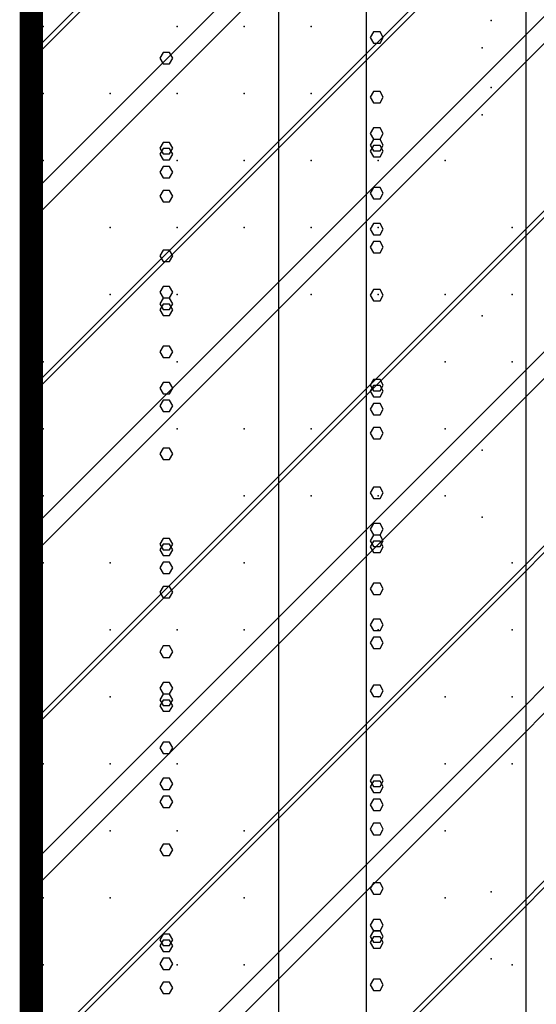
# Model space of a CAD drawing. Extents: x -2 to 113, y -136 to 16.
# Tile 48 of 256: x 49.73 to 52, y -115.08 to -110.76. Entities that reach past the tile are written whole.
import ezdxf

# ---------------------------------------------------------------- set-up
doc = ezdxf.new("R2010")
doc.units = 0
doc.header["$MEASUREMENT"] = 0
doc.linetypes.add('SOLID', pattern=[0])
doc.layers.get('0').update_dxf_attribs({"linetype": 'SOLID'})
for name, color, linetype in [('1', 7, 'SOLID'), ('10', 7, 'SOLID'), ('11', 7, 'SOLID'), ('12', 7, 'SOLID'), ('13', 7, 'SOLID'), ('14', 7, 'SOLID'), ('15', 7, 'SOLID'), ('16', 7, 'SOLID'), ('17', 7, 'SOLID'), ('18', 7, 'SOLID'), ('19', 7, 'SOLID'), ('2', 7, 'SOLID'), ('20', 7, 'SOLID'), ('21', 7, 'SOLID'), ('22', 7, 'SOLID'), ('23', 7, 'SOLID'), ('24', 7, 'SOLID'), ('25', 7, 'SOLID'), ('26', 7, 'SOLID'), ('27', 7, 'SOLID'), ('28', 7, 'SOLID'), ('29', 7, 'SOLID'), ('3', 7, 'SOLID'), ('30', 7, 'SOLID'), ('31', 7, 'SOLID'), ('32', 7, 'SOLID'), ('33', 7, 'SOLID'), ('34', 7, 'SOLID'), ('35', 7, 'SOLID'), ('36', 7, 'SOLID'), ('37', 7, 'SOLID'), ('38', 7, 'SOLID'), ('39', 7, 'SOLID'), ('4', 7, 'SOLID'), ('40', 7, 'SOLID'), ('41', 7, 'SOLID'), ('42', 7, 'SOLID'), ('43', 7, 'SOLID'), ('44', 7, 'SOLID'), ('45', 7, 'SOLID'), ('46', 7, 'SOLID'), ('47', 7, 'SOLID'), ('48', 7, 'SOLID'), ('49', 7, 'SOLID'), ('5', 7, 'SOLID'), ('50', 7, 'SOLID'), ('51', 7, 'SOLID'), ('52', 7, 'SOLID'), ('53', 7, 'SOLID'), ('54', 7, 'SOLID'), ('55', 7, 'SOLID'), ('56', 7, 'SOLID'), ('57', 7, 'SOLID'), ('58', 7, 'SOLID'), ('59', 7, 'SOLID'), ('6', 7, 'SOLID'), ('60', 7, 'SOLID'), ('61', 7, 'SOLID'), ('62', 7, 'SOLID'), ('63', 7, 'SOLID'), ('64', 7, 'SOLID'), ('65', 7, 'SOLID'), ('66', 7, 'SOLID'), ('67', 7, 'SOLID'), ('68', 7, 'SOLID'), ('7', 7, 'SOLID'), ('8', 7, 'SOLID'), ('9', 7, 'SOLID')]:
    doc.layers.add(name, color=color, linetype=linetype)

msp = doc.modelspace()

# ---------------------------------------------------------------- linework, layer by layer
at = {"color": 7, "linetype": 'SOLID', "const_width": 0.1029}
msp.add_lwpolyline([(49.7825, -13.1385), (49.7825, -125.6385)], dxfattribs=at)
at = {"layer": '1', "color": 7, "linetype": 'SOLID', "const_width": 0.1029}
msp.add_lwpolyline([(49.7825, -13.1385), (49.7825, -125.6385)], dxfattribs=at)
at = {"layer": '10', "color": 7, "linetype": 'SOLID', "const_width": 0.1029}
msp.add_lwpolyline([(49.7825, -13.1385), (49.7825, -125.6385)], dxfattribs=at)
at = {"layer": '10', "color": 7, "linetype": 'SOLID'}
for points in [[(50.8681, -125.6385), (50.8681, -90.6385)], [(51.9536, -125.6385), (51.9536, -90.6385)], [(51.3272, -111.0947), (51.3127, -111.0698), (51.2838, -111.0698), (51.2693, -111.0947), (51.2838, -111.1196), (51.3127, -111.1196), (51.3272, -111.0947)], [(50.4037, -111.7918), (50.3892, -111.7669), (50.3603, -111.7669), (50.3458, -111.7918), (50.3603, -111.8167), (50.3892, -111.8167), (50.4037, -111.7918)], [(51.3272, -112.8317), (51.3127, -112.8068), (51.2838, -112.8068), (51.2693, -112.8317), (51.2838, -112.8566), (51.3127, -112.8566), (51.3272, -112.8317)], [(50.4037, -113.5287), (50.3892, -113.5038), (50.3603, -113.5038), (50.3458, -113.5287), (50.3603, -113.5536), (50.3892, -113.5536), (50.4037, -113.5287)], [(51.3272, -114.5686), (51.3127, -114.5437), (51.2838, -114.5437), (51.2693, -114.5686), (51.2838, -114.5935), (51.3127, -114.5935), (51.3272, -114.5686)]]:
    msp.add_lwpolyline(points, dxfattribs=at)
at = {"layer": '11', "color": 7, "linetype": 'SOLID', "const_width": 0.1029}
msp.add_lwpolyline([(49.7825, -13.1385), (49.7825, -125.6385)], dxfattribs=at)
at = {"layer": '12', "color": 7, "linetype": 'SOLID', "const_width": 0.1029}
msp.add_lwpolyline([(49.7825, -13.1385), (49.7825, -125.6385)], dxfattribs=at)
at = {"layer": '12', "color": 7, "linetype": 'SOLID'}
for points in [[(50.8681, -125.6385), (50.8681, -74.1385)], [(51.9536, -125.6385), (51.9536, -74.1385)], [(50.4037, -110.9241), (50.3892, -110.8992), (50.3603, -110.8992), (50.3458, -110.9241), (50.3603, -110.949), (50.3892, -110.949), (50.4037, -110.9241)], [(51.3272, -111.9639), (51.3127, -111.939), (51.2838, -111.939), (51.2693, -111.9639), (51.2838, -111.9888), (51.3127, -111.9888), (51.3272, -111.9639)], [(50.4037, -112.661), (50.3892, -112.6361), (50.3603, -112.6361), (50.3458, -112.661), (50.3603, -112.6859), (50.3892, -112.6859), (50.4037, -112.661)], [(51.3272, -113.7008), (51.3127, -113.6759), (51.2838, -113.6759), (51.2693, -113.7008), (51.2838, -113.7257), (51.3127, -113.7257), (51.3272, -113.7008)], [(50.4037, -114.3979), (50.3892, -114.373), (50.3603, -114.373), (50.3458, -114.3979), (50.3603, -114.4228), (50.3892, -114.4228), (50.4037, -114.3979)]]:
    msp.add_lwpolyline(points, dxfattribs=at)
at = {"layer": '13', "color": 7, "linetype": 'SOLID', "const_width": 0.1029}
msp.add_lwpolyline([(49.7825, -13.1385), (49.7825, -125.6385)], dxfattribs=at)
at = {"layer": '14', "color": 7, "linetype": 'SOLID', "const_width": 0.1029}
msp.add_lwpolyline([(49.7825, -13.1385), (49.7825, -125.6385)], dxfattribs=at)
at = {"layer": '14', "color": 7, "linetype": 'SOLID'}
for points in [[(50.8681, -125.6385), (50.8681, -74.1385)], [(51.9536, -125.6385), (51.9536, -74.1385)], [(50.4037, -110.9241), (50.3892, -110.8992), (50.3603, -110.8992), (50.3458, -110.9241), (50.3603, -110.949), (50.3892, -110.949), (50.4037, -110.9241)], [(51.3272, -111.9639), (51.3127, -111.939), (51.2838, -111.939), (51.2693, -111.9639), (51.2838, -111.9888), (51.3127, -111.9888), (51.3272, -111.9639)], [(50.4037, -112.661), (50.3892, -112.6361), (50.3603, -112.6361), (50.3458, -112.661), (50.3603, -112.6859), (50.3892, -112.6859), (50.4037, -112.661)], [(51.3272, -113.7008), (51.3127, -113.6759), (51.2838, -113.6759), (51.2693, -113.7008), (51.2838, -113.7257), (51.3127, -113.7257), (51.3272, -113.7008)], [(50.4037, -114.3979), (50.3892, -114.373), (50.3603, -114.373), (50.3458, -114.3979), (50.3603, -114.4228), (50.3892, -114.4228), (50.4037, -114.3979)]]:
    msp.add_lwpolyline(points, dxfattribs=at)
at = {"layer": '15', "color": 7, "linetype": 'SOLID', "const_width": 0.1029}
msp.add_lwpolyline([(49.7825, -13.1385), (49.7825, -125.6385)], dxfattribs=at)
at = {"layer": '16', "color": 7, "linetype": 'SOLID', "const_width": 0.1029}
msp.add_lwpolyline([(49.7825, -13.1385), (49.7825, -125.6385)], dxfattribs=at)
at = {"layer": '16', "color": 7, "linetype": 'SOLID'}
for points in [[(50.8681, -125.6385), (50.8681, -68.6385)], [(51.9536, -125.6385), (51.9536, -68.6385)], [(51.3272, -111.6746), (51.3127, -111.6497), (51.2838, -111.6497), (51.2693, -111.6746), (51.2838, -111.6995), (51.3127, -111.6995), (51.3272, -111.6746)], [(50.4037, -112.3717), (50.3892, -112.3468), (50.3603, -112.3468), (50.3458, -112.3717), (50.3603, -112.3966), (50.3892, -112.3966), (50.4037, -112.3717)], [(51.3272, -113.4116), (51.3127, -113.3867), (51.2838, -113.3867), (51.2693, -113.4116), (51.2838, -113.4364), (51.3127, -113.4364), (51.3272, -113.4116)], [(50.4037, -114.1086), (50.3892, -114.0837), (50.3603, -114.0837), (50.3458, -114.1086), (50.3603, -114.1335), (50.3892, -114.1335), (50.4037, -114.1086)]]:
    msp.add_lwpolyline(points, dxfattribs=at)
at = {"layer": '17', "color": 7, "linetype": 'SOLID', "const_width": 0.1029}
msp.add_lwpolyline([(49.7825, -13.1385), (49.7825, -125.6385)], dxfattribs=at)
at = {"layer": '18', "color": 7, "linetype": 'SOLID', "const_width": 0.1029}
msp.add_lwpolyline([(49.7825, -13.1385), (49.7825, -125.6385)], dxfattribs=at)
at = {"layer": '18', "color": 7, "linetype": 'SOLID'}
for points in [[(50.8681, -125.6385), (50.8681, -55.6385)], [(51.9536, -125.6385), (51.9536, -55.6385)], [(51.3272, -110.833), (51.3127, -110.8081), (51.2838, -110.8081), (51.2693, -110.833), (51.2838, -110.8579), (51.3127, -110.8579), (51.3272, -110.833)], [(50.4037, -111.5301), (50.3892, -111.5052), (50.3603, -111.5052), (50.3458, -111.5301), (50.3603, -111.555), (50.3892, -111.555), (50.4037, -111.5301)], [(51.3272, -112.57), (51.3127, -112.5451), (51.2838, -112.5451), (51.2693, -112.57), (51.2838, -112.5949), (51.3127, -112.5949), (51.3272, -112.57)], [(50.4037, -113.267), (50.3892, -113.2421), (50.3603, -113.2421), (50.3458, -113.267), (50.3603, -113.2919), (50.3892, -113.2919), (50.4037, -113.267)], [(51.3272, -114.3069), (51.3127, -114.282), (51.2838, -114.282), (51.2693, -114.3069), (51.2838, -114.3318), (51.3127, -114.3318), (51.3272, -114.3069)], [(50.4037, -115.004), (50.3892, -114.9791), (50.3603, -114.9791), (50.3458, -115.004), (50.3603, -115.0289), (50.3892, -115.0289), (50.4037, -115.004)]]:
    msp.add_lwpolyline(points, dxfattribs=at)
at = {"layer": '19', "color": 7, "linetype": 'SOLID', "const_width": 0.1029}
msp.add_lwpolyline([(49.7825, -13.1385), (49.7825, -125.6385)], dxfattribs=at)
at = {"layer": '2', "color": 7, "linetype": 'SOLID', "const_width": 0.1029}
msp.add_lwpolyline([(49.7825, -13.1385), (49.7825, -125.6385)], dxfattribs=at)
at = {"layer": '2', "color": 7, "linetype": 'SOLID'}
for points in [[(50.8681, -125.6385), (50.8681, -64.1385)], [(51.9536, -125.6385), (51.9536, -64.1385)], [(50.4037, -111.3456), (50.3892, -111.3207), (50.3603, -111.3207), (50.3458, -111.3456), (50.3603, -111.3704), (50.3892, -111.3704), (50.4037, -111.3456)], [(51.3272, -112.3854), (51.3127, -112.3605), (51.2838, -112.3605), (51.2693, -112.3854), (51.2838, -112.4103), (51.3127, -112.4103), (51.3272, -112.3854)], [(50.4037, -113.0825), (50.3892, -113.0576), (50.3603, -113.0576), (50.3458, -113.0825), (50.3603, -113.1074), (50.3892, -113.1074), (50.4037, -113.0825)], [(51.3272, -114.1223), (51.3127, -114.0974), (51.2838, -114.0974), (51.2693, -114.1223), (51.2838, -114.1472), (51.3127, -114.1472), (51.3272, -114.1223)], [(50.4037, -114.8194), (50.3892, -114.7945), (50.3603, -114.7945), (50.3458, -114.8194), (50.3603, -114.8443), (50.3892, -114.8443), (50.4037, -114.8194)]]:
    msp.add_lwpolyline(points, dxfattribs=at)
at = {"layer": '20', "color": 7, "linetype": 'SOLID', "const_width": 0.1029}
msp.add_lwpolyline([(49.7825, -13.1385), (49.7825, -125.6385)], dxfattribs=at)
at = {"layer": '20', "color": 7, "linetype": 'SOLID'}
for points in [[(50.8681, -125.6385), (50.8681, -89.1385)], [(51.9536, -125.6385), (51.9536, -89.1385)], [(51.3272, -111.3317), (51.3127, -111.3068), (51.2838, -111.3068), (51.2693, -111.3317), (51.2838, -111.3566), (51.3127, -111.3566), (51.3272, -111.3317)], [(50.4037, -112.0287), (50.3892, -112.0038), (50.3603, -112.0038), (50.3458, -112.0287), (50.3603, -112.0536), (50.3892, -112.0536), (50.4037, -112.0287)], [(51.3272, -113.0686), (51.3127, -113.0437), (51.2838, -113.0437), (51.2693, -113.0686), (51.2838, -113.0935), (51.3127, -113.0935), (51.3272, -113.0686)], [(50.4037, -113.7657), (50.3892, -113.7408), (50.3603, -113.7408), (50.3458, -113.7657), (50.3603, -113.7905), (50.3892, -113.7905), (50.4037, -113.7657)], [(51.3272, -114.8055), (51.3127, -114.7806), (51.2838, -114.7806), (51.2693, -114.8055), (51.2838, -114.8304), (51.3127, -114.8304), (51.3272, -114.8055)]]:
    msp.add_lwpolyline(points, dxfattribs=at)
at = {"layer": '21', "color": 7, "linetype": 'SOLID', "const_width": 0.1029}
msp.add_lwpolyline([(49.7825, -13.1385), (49.7825, -125.6385)], dxfattribs=at)
at = {"layer": '22', "color": 7, "linetype": 'SOLID', "const_width": 0.1029}
msp.add_lwpolyline([(49.7825, -13.1385), (49.7825, -125.6385)], dxfattribs=at)
at = {"layer": '22', "color": 7, "linetype": 'SOLID'}
for points in [[(50.8681, -125.6385), (50.8681, -45.6385)], [(51.9536, -125.6385), (51.9536, -45.6385)], [(51.3272, -111.2545), (51.3127, -111.2296), (51.2838, -111.2296), (51.2693, -111.2545), (51.2838, -111.2794), (51.3127, -111.2794), (51.3272, -111.2545)], [(50.4037, -111.9516), (50.3892, -111.9267), (50.3603, -111.9267), (50.3458, -111.9516), (50.3603, -111.9765), (50.3892, -111.9765), (50.4037, -111.9516)], [(51.3272, -112.9915), (51.3127, -112.9666), (51.2838, -112.9666), (51.2693, -112.9915), (51.2838, -113.0163), (51.3127, -113.0163), (51.3272, -112.9915)], [(50.4037, -113.6885), (50.3892, -113.6636), (50.3603, -113.6636), (50.3458, -113.6885), (50.3603, -113.7134), (50.3892, -113.7134), (50.4037, -113.6885)], [(51.3272, -114.7284), (51.3127, -114.7035), (51.2838, -114.7035), (51.2693, -114.7284), (51.2838, -114.7533), (51.3127, -114.7533), (51.3272, -114.7284)]]:
    msp.add_lwpolyline(points, dxfattribs=at)
at = {"layer": '23', "color": 7, "linetype": 'SOLID', "const_width": 0.1029}
msp.add_lwpolyline([(49.7825, -13.1385), (49.7825, -125.6385)], dxfattribs=at)
at = {"layer": '24', "color": 7, "linetype": 'SOLID', "const_width": 0.1029}
msp.add_lwpolyline([(49.7825, -13.1385), (49.7825, -125.6385)], dxfattribs=at)
at = {"layer": '24', "color": 7, "linetype": 'SOLID'}
for points in [[(50.8681, -125.6385), (50.8681, -60.6385)], [(51.9536, -125.6385), (51.9536, -60.6385)], [(50.4037, -111.3194), (50.3892, -111.2945), (50.3603, -111.2945), (50.3458, -111.3194), (50.3603, -111.3443), (50.3892, -111.3443), (50.4037, -111.3194)], [(51.3272, -112.3592), (51.3127, -112.3343), (51.2838, -112.3343), (51.2693, -112.3592), (51.2838, -112.3841), (51.3127, -112.3841), (51.3272, -112.3592)], [(50.4037, -113.0563), (50.3892, -113.0314), (50.3603, -113.0314), (50.3458, -113.0563), (50.3603, -113.0812), (50.3892, -113.0812), (50.4037, -113.0563)], [(51.3272, -114.0961), (51.3127, -114.0712), (51.2838, -114.0712), (51.2693, -114.0961), (51.2838, -114.121), (51.3127, -114.121), (51.3272, -114.0961)], [(50.4037, -114.7932), (50.3892, -114.7683), (50.3603, -114.7683), (50.3458, -114.7932), (50.3603, -114.8181), (50.3892, -114.8181), (50.4037, -114.7932)]]:
    msp.add_lwpolyline(points, dxfattribs=at)
at = {"layer": '25', "color": 7, "linetype": 'SOLID', "const_width": 0.1029}
msp.add_lwpolyline([(49.7825, -13.1385), (49.7825, -125.6385)], dxfattribs=at)
at = {"layer": '26', "color": 7, "linetype": 'SOLID', "const_width": 0.1029}
msp.add_lwpolyline([(49.7825, -13.1385), (49.7825, -125.6385)], dxfattribs=at)
at = {"layer": '27', "color": 7, "linetype": 'SOLID', "const_width": 0.1029}
msp.add_lwpolyline([(49.7825, -13.1385), (49.7825, -125.6385)], dxfattribs=at)
at = {"layer": '27', "color": 7, "linetype": 'SOLID'}
msp.add_lwpolyline([(51.2531, -125.6385), (51.2531, -55.6385)], dxfattribs=at)
at = {"layer": '27', "color": 7}
for p in [(50.4222, -110.7856), (51.0104, -111.0797), (51.761, -111.1733), (49.8339, -111.3738), (50.7163, -111.6679), (51.3045, -111.962), (51.8928, -112.2562), (50.4222, -112.5503), (51.5987, -112.8444), (49.8339, -113.1385), (50.7163, -113.4326), (50.1281, -113.7267), (51.8928, -114.0209), (50.1281, -114.6091), (51.5987, -114.6091), (50.7163, -114.9032)]:
    msp.add_point(p, dxfattribs=at)
at = {"layer": '28', "color": 7, "linetype": 'SOLID', "const_width": 0.1029}
msp.add_lwpolyline([(49.7825, -13.1385), (49.7825, -125.6385)], dxfattribs=at)
at = {"layer": '29', "color": 7, "linetype": 'SOLID', "const_width": 0.1029}
msp.add_lwpolyline([(49.7825, -13.1385), (49.7825, -125.6385)], dxfattribs=at)
at = {"layer": '3', "color": 7, "linetype": 'SOLID', "const_width": 0.1029}
msp.add_lwpolyline([(49.7825, -13.1385), (49.7825, -125.6385)], dxfattribs=at)
at = {"layer": '30', "color": 7, "linetype": 'SOLID', "const_width": 0.1029}
msp.add_lwpolyline([(49.7825, -13.1385), (49.7825, -125.6385)], dxfattribs=at)
at = {"layer": '30', "color": 7, "linetype": 'SOLID'}
for points in [[(50.8681, -125.6385), (50.8681, -85.6385)], [(51.9536, -125.6385), (51.9536, -85.6385)], [(49.7825, -111.5209), (54.1942, -107.1091)], [(49.7825, -112.9915), (54.1942, -108.5797)], [(49.7825, -114.462), (54.1942, -110.0503)], [(51.3272, -111.3055), (51.3127, -111.2806), (51.2838, -111.2806), (51.2693, -111.3055), (51.2838, -111.3304), (51.3127, -111.3304), (51.3272, -111.3055)], [(49.7825, -115.9326), (54.1942, -111.5209)], [(50.4037, -112.0026), (50.3892, -111.9777), (50.3603, -111.9777), (50.3458, -112.0026), (50.3603, -112.0275), (50.3892, -112.0275), (50.4037, -112.0026)], [(51.3272, -113.0424), (51.3127, -113.0175), (51.2838, -113.0175), (51.2693, -113.0424), (51.2838, -113.0673), (51.3127, -113.0673), (51.3272, -113.0424)], [(50.4037, -113.7395), (50.3892, -113.7146), (50.3603, -113.7146), (50.3458, -113.7395), (50.3603, -113.7644), (50.3892, -113.7644), (50.4037, -113.7395)], [(51.3272, -114.7793), (51.3127, -114.7544), (51.2838, -114.7544), (51.2693, -114.7793), (51.2838, -114.8042), (51.3127, -114.8042), (51.3272, -114.7793)]]:
    msp.add_lwpolyline(points, dxfattribs=at)
at = {"layer": '30', "color": 7}
for p in [(50.4222, -110.7856), (51.0104, -111.0797), (51.761, -111.1733), (49.8339, -111.3738), (50.7163, -111.6679), (51.3045, -111.962), (51.8928, -112.2562), (50.4222, -112.5503), (51.5987, -112.8444), (49.8339, -113.1385), (50.7163, -113.4326), (50.1281, -113.7267), (51.8928, -114.0209), (50.1281, -114.6091), (51.5987, -114.6091), (50.7163, -114.9032)]:
    msp.add_point(p, dxfattribs=at)
at = {"layer": '31', "color": 7, "linetype": 'SOLID', "const_width": 0.1029}
msp.add_lwpolyline([(49.7825, -13.1385), (49.7825, -125.6385)], dxfattribs=at)
at = {"layer": '31', "color": 7, "linetype": 'SOLID'}
for points in [[(49.7825, -110.9326), (54.1942, -106.5209)], [(49.7825, -112.4032), (54.1942, -107.9915)], [(49.7825, -113.8738), (54.1942, -109.462)], [(49.7825, -115.3444), (54.1942, -110.9326)], [(49.7825, -116.815), (54.1942, -112.4032)]]:
    msp.add_lwpolyline(points, dxfattribs=at)
at = {"layer": '31', "color": 7}
for p in [(49.8339, -110.7856), (50.7163, -111.0797), (51.3045, -111.3738), (51.8928, -111.6679), (50.4222, -111.962), (51.5987, -112.2562), (49.8339, -112.5503), (50.7163, -112.8444), (50.1281, -113.1385), (51.8928, -113.4326), (50.1281, -114.0209), (51.5987, -114.0209), (50.7163, -114.315), (51.8011, -114.5824), (49.8339, -114.6091), (50.4222, -114.9032)]:
    msp.add_point(p, dxfattribs=at)
at = {"layer": '32', "color": 7, "linetype": 'SOLID', "const_width": 0.1029}
msp.add_lwpolyline([(49.7825, -13.1385), (49.7825, -125.6385)], dxfattribs=at)
at = {"layer": '32', "color": 7, "linetype": 'SOLID'}
for points in [[(49.7825, -110.9326), (54.1942, -106.5209)], [(49.7825, -112.4032), (54.1942, -107.9915)], [(49.7825, -113.8738), (54.1942, -109.462)], [(49.7825, -115.3444), (54.1942, -110.9326)], [(49.7825, -116.815), (54.1942, -112.4032)]]:
    msp.add_lwpolyline(points, dxfattribs=at)
at = {"layer": '32', "color": 7}
for p in [(49.8339, -110.7856), (50.7163, -111.0797), (51.3045, -111.3738), (51.8928, -111.6679), (50.4222, -111.962), (51.5987, -112.2562), (49.8339, -112.5503), (50.7163, -112.8444), (50.1281, -113.1385), (51.8928, -113.4326), (50.1281, -114.0209), (51.5987, -114.0209), (50.7163, -114.315), (51.8011, -114.5824), (49.8339, -114.6091), (50.4222, -114.9032)]:
    msp.add_point(p, dxfattribs=at)
at = {"layer": '33', "color": 7, "linetype": 'SOLID', "const_width": 0.1029}
msp.add_lwpolyline([(49.7825, -13.1385), (49.7825, -125.6385)], dxfattribs=at)
at = {"layer": '33', "color": 7, "linetype": 'SOLID'}
for points in [[(49.7825, -110.9326), (54.1942, -106.5209)], [(49.7825, -112.4032), (54.1942, -107.9915)], [(49.7825, -113.8738), (54.1942, -109.462)], [(49.7825, -115.3444), (54.1942, -110.9326)], [(49.7825, -116.815), (54.1942, -112.4032)]]:
    msp.add_lwpolyline(points, dxfattribs=at)
at = {"layer": '33', "color": 7}
for p in [(49.8339, -110.7856), (50.7163, -111.0797), (51.3045, -111.3738), (51.8928, -111.6679), (50.4222, -111.962), (51.5987, -112.2562), (49.8339, -112.5503), (50.7163, -112.8444), (50.1281, -113.1385), (51.8928, -113.4326), (50.1281, -114.0209), (51.5987, -114.0209), (50.7163, -114.315), (51.8011, -114.5824), (49.8339, -114.6091), (50.4222, -114.9032)]:
    msp.add_point(p, dxfattribs=at)
at = {"layer": '34', "color": 7, "linetype": 'SOLID', "const_width": 0.1029}
msp.add_lwpolyline([(49.7825, -13.1385), (49.7825, -125.6385)], dxfattribs=at)
at = {"layer": '34', "color": 7, "linetype": 'SOLID'}
for points in [[(49.7825, -110.9326), (54.1942, -106.5209)], [(49.7825, -112.4032), (54.1942, -107.9915)], [(49.7825, -113.8738), (54.1942, -109.462)], [(49.7825, -115.3444), (54.1942, -110.9326)], [(49.7825, -116.815), (54.1942, -112.4032)]]:
    msp.add_lwpolyline(points, dxfattribs=at)
at = {"layer": '34', "color": 7}
for p in [(49.8339, -110.7856), (50.7163, -111.0797), (51.3045, -111.3738), (51.8928, -111.6679), (50.4222, -111.962), (51.5987, -112.2562), (49.8339, -112.5503), (50.7163, -112.8444), (50.1281, -113.1385), (51.8928, -113.4326), (50.1281, -114.0209), (51.5987, -114.0209), (50.7163, -114.315), (51.8011, -114.5824), (49.8339, -114.6091), (50.4222, -114.9032)]:
    msp.add_point(p, dxfattribs=at)
at = {"layer": '35', "color": 7, "linetype": 'SOLID', "const_width": 0.1029}
msp.add_lwpolyline([(49.7825, -13.1385), (49.7825, -125.6385)], dxfattribs=at)
at = {"layer": '35', "color": 7, "linetype": 'SOLID'}
for points in [[(49.7825, -110.9326), (54.1942, -106.5209)], [(49.7825, -112.4032), (54.1942, -107.9915)], [(49.7825, -113.8738), (54.1942, -109.462)], [(49.7825, -115.3444), (54.1942, -110.9326)], [(49.7825, -116.815), (54.1942, -112.4032)]]:
    msp.add_lwpolyline(points, dxfattribs=at)
at = {"layer": '35', "color": 7}
for p in [(49.8339, -110.7856), (50.7163, -111.0797), (51.3045, -111.3738), (51.8928, -111.6679), (50.4222, -111.962), (51.5987, -112.2562), (49.8339, -112.5503), (50.7163, -112.8444), (50.1281, -113.1385), (51.8928, -113.4326), (50.1281, -114.0209), (51.5987, -114.0209), (50.7163, -114.315), (51.8011, -114.5824), (49.8339, -114.6091), (50.4222, -114.9032)]:
    msp.add_point(p, dxfattribs=at)
at = {"layer": '36', "color": 7, "linetype": 'SOLID', "const_width": 0.1029}
msp.add_lwpolyline([(49.7825, -13.1385), (49.7825, -125.6385)], dxfattribs=at)
at = {"layer": '36', "color": 7, "linetype": 'SOLID'}
for points in [[(49.7825, -110.9326), (54.1942, -106.5209)], [(49.7825, -112.4032), (54.1942, -107.9915)], [(49.7825, -113.8738), (54.1942, -109.462)], [(49.7825, -115.3444), (54.1942, -110.9326)], [(49.7825, -116.815), (54.1942, -112.4032)]]:
    msp.add_lwpolyline(points, dxfattribs=at)
at = {"layer": '36', "color": 7}
for p in [(49.8339, -110.7856), (50.7163, -111.0797), (51.3045, -111.3738), (51.8928, -111.6679), (50.4222, -111.962), (51.5987, -112.2562), (49.8339, -112.5503), (50.7163, -112.8444), (50.1281, -113.1385), (51.8928, -113.4326), (50.1281, -114.0209), (51.5987, -114.0209), (50.7163, -114.315), (51.8011, -114.5824), (49.8339, -114.6091), (50.4222, -114.9032)]:
    msp.add_point(p, dxfattribs=at)
at = {"layer": '37', "color": 7, "linetype": 'SOLID', "const_width": 0.1029}
msp.add_lwpolyline([(49.7825, -13.1385), (49.7825, -125.6385)], dxfattribs=at)
at = {"layer": '37', "color": 7, "linetype": 'SOLID'}
for points in [[(49.7825, -110.9326), (54.1942, -106.5209)], [(49.7825, -112.4032), (54.1942, -107.9915)], [(49.7825, -113.8738), (54.1942, -109.462)], [(49.7825, -115.3444), (54.1942, -110.9326)], [(49.7825, -116.815), (54.1942, -112.4032)]]:
    msp.add_lwpolyline(points, dxfattribs=at)
at = {"layer": '37', "color": 7}
for p in [(49.8339, -110.7856), (50.7163, -111.0797), (51.3045, -111.3738), (51.8928, -111.6679), (50.4222, -111.962), (51.5987, -112.2562), (49.8339, -112.5503), (50.7163, -112.8444), (50.1281, -113.1385), (51.8928, -113.4326), (50.1281, -114.0209), (51.5987, -114.0209), (50.7163, -114.315), (51.8011, -114.5824), (49.8339, -114.6091), (50.4222, -114.9032)]:
    msp.add_point(p, dxfattribs=at)
at = {"layer": '38', "color": 7, "linetype": 'SOLID', "const_width": 0.1029}
msp.add_lwpolyline([(49.7825, -13.1385), (49.7825, -125.6385)], dxfattribs=at)
at = {"layer": '39', "color": 7, "linetype": 'SOLID', "const_width": 0.1029}
msp.add_lwpolyline([(49.7825, -13.1385), (49.7825, -125.6385)], dxfattribs=at)
at = {"layer": '39', "color": 7, "linetype": 'SOLID'}
msp.add_lwpolyline([(51.2531, -125.6385), (51.2531, -50.6385)], dxfattribs=at)
at = {"layer": '39', "color": 7}
for p in [(51.0104, -110.7856), (50.1281, -111.0797), (51.5987, -111.3738), (50.4222, -111.6679), (51.0104, -111.962), (51.761, -112.0556), (49.8339, -112.2562), (50.7163, -112.5503), (51.3045, -112.8444), (51.8928, -113.1385), (50.4222, -113.4326), (51.5987, -113.7267), (49.8339, -114.0209), (50.7163, -114.315), (50.1281, -114.6091), (51.8928, -114.9032)]:
    msp.add_point(p, dxfattribs=at)
at = {"layer": '4', "color": 7, "linetype": 'SOLID', "const_width": 0.1029}
msp.add_lwpolyline([(49.7825, -13.1385), (49.7825, -125.6385)], dxfattribs=at)
at = {"layer": '4', "color": 7, "linetype": 'SOLID'}
for points in [[(50.8681, -125.6385), (50.8681, -79.1385)], [(51.9536, -125.6385), (51.9536, -79.1385)], [(51.3272, -111.7531), (51.3127, -111.7283), (51.2838, -111.7283), (51.2693, -111.7531), (51.2838, -111.778), (51.3127, -111.778), (51.3272, -111.7531)], [(50.4037, -112.4502), (50.3892, -112.4253), (50.3603, -112.4253), (50.3458, -112.4502), (50.3603, -112.4751), (50.3892, -112.4751), (50.4037, -112.4502)], [(51.3272, -113.4901), (51.3127, -113.4652), (51.2838, -113.4652), (51.2693, -113.4901), (51.2838, -113.515), (51.3127, -113.515), (51.3272, -113.4901)], [(50.4037, -114.1871), (50.3892, -114.1622), (50.3603, -114.1622), (50.3458, -114.1871), (50.3603, -114.212), (50.3892, -114.212), (50.4037, -114.1871)]]:
    msp.add_lwpolyline(points, dxfattribs=at)
at = {"layer": '40', "color": 7, "linetype": 'SOLID', "const_width": 0.1029}
msp.add_lwpolyline([(49.7825, -13.1385), (49.7825, -125.6385)], dxfattribs=at)
at = {"layer": '41', "color": 7, "linetype": 'SOLID', "const_width": 0.1029}
msp.add_lwpolyline([(49.7825, -13.1385), (49.7825, -125.6385)], dxfattribs=at)
at = {"layer": '41', "color": 7, "linetype": 'SOLID'}
msp.add_lwpolyline([(51.2531, -125.6385), (51.2531, -45.6385)], dxfattribs=at)
at = {"layer": '41', "color": 7}
for p in [(50.7163, -110.7856), (49.8339, -111.0797), (51.8011, -111.0529), (50.4222, -111.3738), (51.0104, -111.6679), (50.1281, -111.962), (51.5987, -112.2562), (50.4222, -112.5503), (51.0104, -112.8444), (51.761, -112.938), (49.8339, -113.1385), (50.7163, -113.4326), (51.3045, -113.7267), (51.8928, -114.0209), (50.4222, -114.315), (51.5987, -114.6091), (49.8339, -114.9032)]:
    msp.add_point(p, dxfattribs=at)
at = {"layer": '42', "color": 7, "linetype": 'SOLID', "const_width": 0.1029}
msp.add_lwpolyline([(49.7825, -13.1385), (49.7825, -125.6385)], dxfattribs=at)
at = {"layer": '43', "color": 7, "linetype": 'SOLID', "const_width": 0.1029}
msp.add_lwpolyline([(49.7825, -13.1385), (49.7825, -125.6385)], dxfattribs=at)
at = {"layer": '43', "color": 7, "linetype": 'SOLID'}
for points in [[(50.8681, -125.6385), (50.8681, -60.6385)], [(51.9536, -125.6385), (51.9536, -60.6385)], [(50.4037, -111.3194), (50.3892, -111.2945), (50.3603, -111.2945), (50.3458, -111.3194), (50.3603, -111.3443), (50.3892, -111.3443), (50.4037, -111.3194)], [(51.3272, -112.3592), (51.3127, -112.3343), (51.2838, -112.3343), (51.2693, -112.3592), (51.2838, -112.3841), (51.3127, -112.3841), (51.3272, -112.3592)], [(50.4037, -113.0563), (50.3892, -113.0314), (50.3603, -113.0314), (50.3458, -113.0563), (50.3603, -113.0812), (50.3892, -113.0812), (50.4037, -113.0563)], [(51.3272, -114.0961), (51.3127, -114.0712), (51.2838, -114.0712), (51.2693, -114.0961), (51.2838, -114.121), (51.3127, -114.121), (51.3272, -114.0961)], [(50.4037, -114.7932), (50.3892, -114.7683), (50.3603, -114.7683), (50.3458, -114.7932), (50.3603, -114.8181), (50.3892, -114.8181), (50.4037, -114.7932)]]:
    msp.add_lwpolyline(points, dxfattribs=at)
at = {"layer": '44', "color": 7, "linetype": 'SOLID', "const_width": 0.1029}
msp.add_lwpolyline([(49.7825, -13.1385), (49.7825, -125.6385)], dxfattribs=at)
at = {"layer": '45', "color": 7, "linetype": 'SOLID', "const_width": 0.1029}
msp.add_lwpolyline([(49.7825, -13.1385), (49.7825, -125.6385)], dxfattribs=at)
at = {"layer": '46', "color": 7, "linetype": 'SOLID', "const_width": 0.1029}
msp.add_lwpolyline([(49.7825, -13.1385), (49.7825, -125.6385)], dxfattribs=at)
at = {"layer": '47', "color": 7, "linetype": 'SOLID', "const_width": 0.1029}
msp.add_lwpolyline([(49.7825, -13.1385), (49.7825, -125.6385)], dxfattribs=at)
at = {"layer": '48', "color": 7, "linetype": 'SOLID', "const_width": 0.1029}
msp.add_lwpolyline([(49.7825, -13.1385), (49.7825, -125.6385)], dxfattribs=at)
at = {"layer": '49', "color": 7, "linetype": 'SOLID', "const_width": 0.1029}
msp.add_lwpolyline([(49.7825, -13.1385), (49.7825, -125.6385)], dxfattribs=at)
at = {"layer": '5', "color": 7, "linetype": 'SOLID', "const_width": 0.1029}
msp.add_lwpolyline([(49.7825, -13.1385), (49.7825, -125.6385)], dxfattribs=at)
at = {"layer": '50', "color": 7, "linetype": 'SOLID', "const_width": 0.1029}
msp.add_lwpolyline([(49.7825, -13.1385), (49.7825, -125.6385)], dxfattribs=at)
at = {"layer": '50', "color": 7, "linetype": 'SOLID'}
for points in [[(51.2531, -125.6385), (51.2531, -74.1385)], [(49.7825, -110.9032), (54.1942, -106.4915)], [(49.7825, -111.6385), (54.1942, -107.2267)], [(49.7825, -112.3738), (54.1942, -107.962)], [(49.7825, -113.1091), (54.1942, -108.6973)], [(49.7825, -113.8444), (54.1942, -109.4326)], [(49.7825, -114.5797), (54.1942, -110.1679)], [(49.7825, -115.315), (54.1942, -110.9032)], [(49.7825, -116.0503), (54.1942, -111.6385)], [(49.7825, -116.7856), (54.1942, -112.3738)]]:
    msp.add_lwpolyline(points, dxfattribs=at)
at = {"layer": '51', "color": 7, "linetype": 'SOLID', "const_width": 0.1029}
msp.add_lwpolyline([(49.7825, -13.1385), (49.7825, -125.6385)], dxfattribs=at)
at = {"layer": '52', "color": 7, "linetype": 'SOLID', "const_width": 0.1029}
msp.add_lwpolyline([(49.7825, -13.1385), (49.7825, -125.6385)], dxfattribs=at)
at = {"layer": '52', "color": 7, "linetype": 'SOLID'}
msp.add_lwpolyline([(51.2531, -125.6384), (51.2531, -95.6385), (51.2531, -80.6385)], dxfattribs=at)
at = {"layer": '52', "color": 7}
for p in [(49.8339, -110.7856), (51.8011, -110.7588), (50.4222, -111.0797), (51.0104, -111.3738), (50.1281, -111.6679), (51.5987, -111.962), (50.4222, -112.2562), (51.0104, -112.5503), (51.761, -112.6439), (49.8339, -112.8444), (50.7163, -113.1385), (51.3045, -113.4326), (51.8928, -113.7267), (50.4222, -114.0209), (51.5987, -114.315), (49.8339, -114.6091), (50.7163, -114.9032)]:
    msp.add_point(p, dxfattribs=at)
at = {"layer": '53', "color": 7, "linetype": 'SOLID', "const_width": 0.1029}
msp.add_lwpolyline([(49.7825, -13.1385), (49.7825, -125.6385)], dxfattribs=at)
at = {"layer": '54', "color": 7, "linetype": 'SOLID', "const_width": 0.1029}
msp.add_lwpolyline([(49.7825, -13.1385), (49.7825, -125.6385)], dxfattribs=at)
at = {"layer": '54', "color": 7, "linetype": 'SOLID'}
for points in [[(50.8681, -125.6385), (50.8681, -74.6385)], [(51.9536, -125.6385), (51.9536, -74.6385)], [(50.4037, -111.4241), (50.3892, -111.3992), (50.3603, -111.3992), (50.3458, -111.4241), (50.3603, -111.449), (50.3892, -111.449), (50.4037, -111.4241)], [(51.3272, -112.4639), (51.3127, -112.439), (51.2838, -112.439), (51.2693, -112.4639), (51.2838, -112.4888), (51.3127, -112.4888), (51.3272, -112.4639)], [(50.4037, -113.161), (50.3892, -113.1361), (50.3603, -113.1361), (50.3458, -113.161), (50.3603, -113.1859), (50.3892, -113.1859), (50.4037, -113.161)], [(51.3272, -114.2008), (51.3127, -114.1759), (51.2838, -114.1759), (51.2693, -114.2008), (51.2838, -114.2257), (51.3127, -114.2257), (51.3272, -114.2008)], [(50.4037, -114.8979), (50.3892, -114.873), (50.3603, -114.873), (50.3458, -114.8979), (50.3603, -114.9228), (50.3892, -114.9228), (50.4037, -114.8979)]]:
    msp.add_lwpolyline(points, dxfattribs=at)
at = {"layer": '55', "color": 7, "linetype": 'SOLID', "const_width": 0.1029}
msp.add_lwpolyline([(49.7825, -13.1385), (49.7825, -125.6385)], dxfattribs=at)
at = {"layer": '56', "color": 7, "linetype": 'SOLID', "const_width": 0.1029}
msp.add_lwpolyline([(49.7825, -13.1385), (49.7825, -125.6385)], dxfattribs=at)
at = {"layer": '57', "color": 7, "linetype": 'SOLID', "const_width": 0.1029}
msp.add_lwpolyline([(49.7825, -13.1385), (49.7825, -125.6385)], dxfattribs=at)
at = {"layer": '57', "color": 7, "linetype": 'SOLID'}
for points in [[(50.8681, -125.6385), (50.8681, -80.6385)], [(51.9536, -125.6385), (51.9536, -80.6385)], [(51.3272, -111.5162), (51.3127, -111.4913), (51.2838, -111.4913), (51.2693, -111.5162), (51.2838, -111.5411), (51.3127, -111.5411), (51.3272, -111.5162)], [(50.4037, -112.2133), (50.3892, -112.1884), (50.3603, -112.1884), (50.3458, -112.2133), (50.3603, -112.2382), (50.3892, -112.2382), (50.4037, -112.2133)], [(51.3272, -113.2531), (51.3127, -113.2283), (51.2838, -113.2283), (51.2693, -113.2531), (51.2838, -113.278), (51.3127, -113.278), (51.3272, -113.2531)], [(50.4037, -113.9502), (50.3892, -113.9253), (50.3603, -113.9253), (50.3458, -113.9502), (50.3603, -113.9751), (50.3892, -113.9751), (50.4037, -113.9502)], [(51.3272, -114.9901), (51.3127, -114.9652), (51.2838, -114.9652), (51.2693, -114.9901), (51.2838, -115.015), (51.3127, -115.015), (51.3272, -114.9901)]]:
    msp.add_lwpolyline(points, dxfattribs=at)
at = {"layer": '58', "color": 7, "linetype": 'SOLID', "const_width": 0.1029}
msp.add_lwpolyline([(49.7825, -13.1385), (49.7825, -125.6385)], dxfattribs=at)
at = {"layer": '59', "color": 7, "linetype": 'SOLID', "const_width": 0.1029}
msp.add_lwpolyline([(49.7825, -13.1385), (49.7825, -125.6385)], dxfattribs=at)
at = {"layer": '59', "color": 7, "linetype": 'SOLID'}
for points in [[(50.8681, -125.6385), (50.8681, -85.6385)], [(51.9536, -125.6385), (51.9536, -85.6385)], [(51.3272, -111.3055), (51.3127, -111.2806), (51.2838, -111.2806), (51.2693, -111.3055), (51.2838, -111.3304), (51.3127, -111.3304), (51.3272, -111.3055)], [(50.4037, -112.0026), (50.3892, -111.9777), (50.3603, -111.9777), (50.3458, -112.0026), (50.3603, -112.0275), (50.3892, -112.0275), (50.4037, -112.0026)], [(51.3272, -113.0424), (51.3127, -113.0175), (51.2838, -113.0175), (51.2693, -113.0424), (51.2838, -113.0673), (51.3127, -113.0673), (51.3272, -113.0424)], [(50.4037, -113.7395), (50.3892, -113.7146), (50.3603, -113.7146), (50.3458, -113.7395), (50.3603, -113.7644), (50.3892, -113.7644), (50.4037, -113.7395)], [(51.3272, -114.7793), (51.3127, -114.7544), (51.2838, -114.7544), (51.2693, -114.7793), (51.2838, -114.8042), (51.3127, -114.8042), (51.3272, -114.7793)]]:
    msp.add_lwpolyline(points, dxfattribs=at)
at = {"layer": '6', "color": 7, "linetype": 'SOLID', "const_width": 0.1029}
msp.add_lwpolyline([(49.7825, -13.1385), (49.7825, -125.6385)], dxfattribs=at)
at = {"layer": '6', "color": 7, "linetype": 'SOLID'}
msp.add_lwpolyline([(51.2531, -125.6384), (51.2531, -102.3052), (51.2531, -90.6385)], dxfattribs=at)
at = {"layer": '6', "color": 7}
for p in [(51.0104, -110.7856), (51.761, -110.8792), (49.8339, -111.0797), (50.7163, -111.3738), (51.3045, -111.6679), (51.8928, -111.962), (50.4222, -112.2562), (51.5987, -112.5503), (49.8339, -112.8444), (50.7163, -113.1385), (50.1281, -113.4326), (51.8928, -113.7267), (50.1281, -114.315), (51.5987, -114.315), (50.7163, -114.6091), (51.8011, -114.8765), (49.8339, -114.9032)]:
    msp.add_point(p, dxfattribs=at)
at = {"layer": '60', "color": 7, "linetype": 'SOLID', "const_width": 0.1029}
msp.add_lwpolyline([(49.7825, -13.1385), (49.7825, -125.6385)], dxfattribs=at)
at = {"layer": '61', "color": 7, "linetype": 'SOLID', "const_width": 0.1029}
msp.add_lwpolyline([(49.7825, -13.1385), (49.7825, -125.6385)], dxfattribs=at)
at = {"layer": '61', "color": 7, "linetype": 'SOLID'}
for points in [[(50.8681, -125.6385), (50.8681, -85.6385)], [(51.9536, -125.6385), (51.9536, -85.6385)], [(51.3272, -111.3055), (51.3127, -111.2806), (51.2838, -111.2806), (51.2693, -111.3055), (51.2838, -111.3304), (51.3127, -111.3304), (51.3272, -111.3055)], [(50.4037, -112.0026), (50.3892, -111.9777), (50.3603, -111.9777), (50.3458, -112.0026), (50.3603, -112.0275), (50.3892, -112.0275), (50.4037, -112.0026)], [(51.3272, -113.0424), (51.3127, -113.0175), (51.2838, -113.0175), (51.2693, -113.0424), (51.2838, -113.0673), (51.3127, -113.0673), (51.3272, -113.0424)], [(50.4037, -113.7395), (50.3892, -113.7146), (50.3603, -113.7146), (50.3458, -113.7395), (50.3603, -113.7644), (50.3892, -113.7644), (50.4037, -113.7395)], [(51.3272, -114.7793), (51.3127, -114.7544), (51.2838, -114.7544), (51.2693, -114.7793), (51.2838, -114.8042), (51.3127, -114.8042), (51.3272, -114.7793)]]:
    msp.add_lwpolyline(points, dxfattribs=at)
at = {"layer": '62', "color": 7, "linetype": 'SOLID', "const_width": 0.1029}
msp.add_lwpolyline([(49.7825, -13.1385), (49.7825, -125.6385)], dxfattribs=at)
at = {"layer": '63', "color": 7, "linetype": 'SOLID', "const_width": 0.1029}
msp.add_lwpolyline([(49.7825, -13.1385), (49.7825, -125.6385)], dxfattribs=at)
at = {"layer": '63', "color": 7, "linetype": 'SOLID'}
for points in [[(50.8681, -125.6385), (50.8681, -85.6385)], [(51.9536, -125.6385), (51.9536, -85.6385)], [(51.3272, -111.3055), (51.3127, -111.2806), (51.2838, -111.2806), (51.2693, -111.3055), (51.2838, -111.3304), (51.3127, -111.3304), (51.3272, -111.3055)], [(50.4037, -112.0026), (50.3892, -111.9777), (50.3603, -111.9777), (50.3458, -112.0026), (50.3603, -112.0275), (50.3892, -112.0275), (50.4037, -112.0026)], [(51.3272, -113.0424), (51.3127, -113.0175), (51.2838, -113.0175), (51.2693, -113.0424), (51.2838, -113.0673), (51.3127, -113.0673), (51.3272, -113.0424)], [(50.4037, -113.7395), (50.3892, -113.7146), (50.3603, -113.7146), (50.3458, -113.7395), (50.3603, -113.7644), (50.3892, -113.7644), (50.4037, -113.7395)], [(51.3272, -114.7793), (51.3127, -114.7544), (51.2838, -114.7544), (51.2693, -114.7793), (51.2838, -114.8042), (51.3127, -114.8042), (51.3272, -114.7793)]]:
    msp.add_lwpolyline(points, dxfattribs=at)
at = {"layer": '64', "color": 7, "linetype": 'SOLID', "const_width": 0.1029}
msp.add_lwpolyline([(49.7825, -13.1385), (49.7825, -125.6385)], dxfattribs=at)
at = {"layer": '65', "color": 7, "linetype": 'SOLID', "const_width": 0.1029}
msp.add_lwpolyline([(49.7825, -13.1385), (49.7825, -125.6385)], dxfattribs=at)
at = {"layer": '65', "color": 7, "linetype": 'SOLID'}
for points in [[(50.8681, -125.6385), (50.8681, -79.1385)], [(51.9536, -125.6385), (51.9536, -79.1385)], [(51.3272, -111.7531), (51.3127, -111.7283), (51.2838, -111.7283), (51.2693, -111.7531), (51.2838, -111.778), (51.3127, -111.778), (51.3272, -111.7531)], [(50.4037, -112.4502), (50.3892, -112.4253), (50.3603, -112.4253), (50.3458, -112.4502), (50.3603, -112.4751), (50.3892, -112.4751), (50.4037, -112.4502)], [(51.3272, -113.4901), (51.3127, -113.4652), (51.2838, -113.4652), (51.2693, -113.4901), (51.2838, -113.515), (51.3127, -113.515), (51.3272, -113.4901)], [(50.4037, -114.1871), (50.3892, -114.1622), (50.3603, -114.1622), (50.3458, -114.1871), (50.3603, -114.212), (50.3892, -114.212), (50.4037, -114.1871)]]:
    msp.add_lwpolyline(points, dxfattribs=at)
at = {"layer": '66', "color": 7, "linetype": 'SOLID', "const_width": 0.1029}
msp.add_lwpolyline([(49.7825, -13.1385), (49.7825, -125.6385)], dxfattribs=at)
at = {"layer": '67', "color": 7, "linetype": 'SOLID', "const_width": 0.1029}
msp.add_lwpolyline([(49.7825, -13.1385), (49.7825, -125.6385)], dxfattribs=at)
at = {"layer": '67', "color": 7, "linetype": 'SOLID'}
for points in [[(50.8681, -125.6385), (50.8681, -79.1385)], [(51.9536, -125.6385), (51.9536, -79.1385)], [(51.3272, -111.7531), (51.3127, -111.7283), (51.2838, -111.7283), (51.2693, -111.7531), (51.2838, -111.778), (51.3127, -111.778), (51.3272, -111.7531)], [(50.4037, -112.4502), (50.3892, -112.4253), (50.3603, -112.4253), (50.3458, -112.4502), (50.3603, -112.4751), (50.3892, -112.4751), (50.4037, -112.4502)], [(51.3272, -113.4901), (51.3127, -113.4652), (51.2838, -113.4652), (51.2693, -113.4901), (51.2838, -113.515), (51.3127, -113.515), (51.3272, -113.4901)], [(50.4037, -114.1871), (50.3892, -114.1622), (50.3603, -114.1622), (50.3458, -114.1871), (50.3603, -114.212), (50.3892, -114.212), (50.4037, -114.1871)]]:
    msp.add_lwpolyline(points, dxfattribs=at)
at = {"layer": '68', "color": 7, "linetype": 'SOLID', "const_width": 0.1029}
msp.add_lwpolyline([(49.7825, -13.1385), (49.7825, -125.6385)], dxfattribs=at)
at = {"layer": '7', "color": 7, "linetype": 'SOLID', "const_width": 0.1029}
msp.add_lwpolyline([(49.7825, -13.1385), (49.7825, -125.6385)], dxfattribs=at)
at = {"layer": '8', "color": 7, "linetype": 'SOLID', "const_width": 0.1029}
msp.add_lwpolyline([(49.7825, -13.1385), (49.7825, -125.6385)], dxfattribs=at)
at = {"layer": '8', "color": 7, "linetype": 'SOLID'}
for points in [[(50.8681, -125.6385), (50.8681, -85.6385)], [(51.9536, -125.6385), (51.9536, -85.6385)], [(51.3272, -111.3055), (51.3127, -111.2806), (51.2838, -111.2806), (51.2693, -111.3055), (51.2838, -111.3304), (51.3127, -111.3304), (51.3272, -111.3055)], [(50.4037, -112.0026), (50.3892, -111.9777), (50.3603, -111.9777), (50.3458, -112.0026), (50.3603, -112.0275), (50.3892, -112.0275), (50.4037, -112.0026)], [(51.3272, -113.0424), (51.3127, -113.0175), (51.2838, -113.0175), (51.2693, -113.0424), (51.2838, -113.0673), (51.3127, -113.0673), (51.3272, -113.0424)], [(50.4037, -113.7395), (50.3892, -113.7146), (50.3603, -113.7146), (50.3458, -113.7395), (50.3603, -113.7644), (50.3892, -113.7644), (50.4037, -113.7395)], [(51.3272, -114.7793), (51.3127, -114.7544), (51.2838, -114.7544), (51.2693, -114.7793), (51.2838, -114.8042), (51.3127, -114.8042), (51.3272, -114.7793)]]:
    msp.add_lwpolyline(points, dxfattribs=at)
at = {"layer": '9', "color": 7, "linetype": 'SOLID', "const_width": 0.1029}
msp.add_lwpolyline([(49.7825, -13.1385), (49.7825, -125.6385)], dxfattribs=at)

doc.saveas('drawing.dxf')
